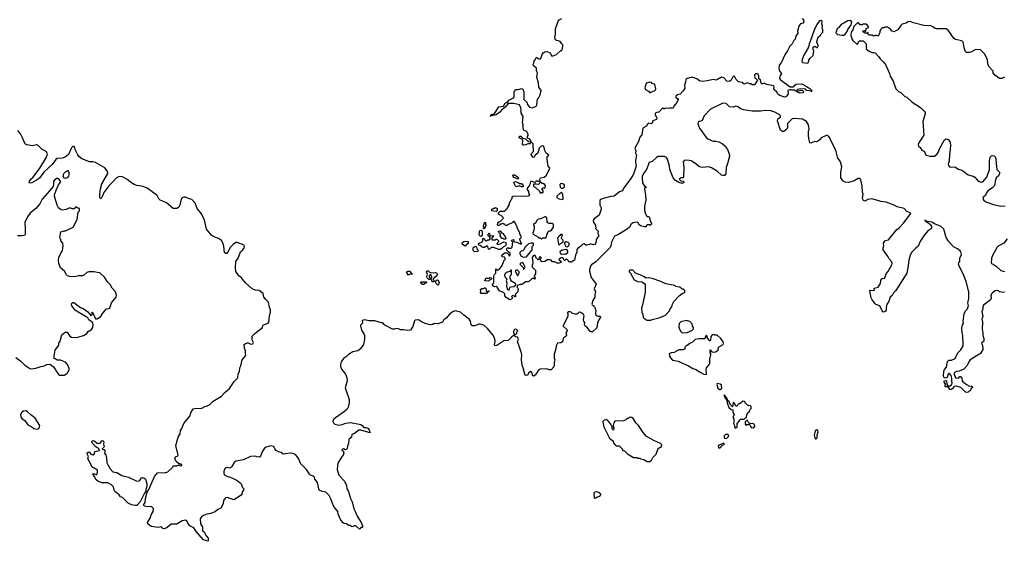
# Model space of a CAD drawing. Extents: x 2220333 to 2384341, y 721037 to 894043.
# Tile 105 of 256: x 2293949 to 2308283, y 779790 to 787387. Entities that reach past the tile are written whole.
import ezdxf

# ---------------------------------------------------------------- set-up
doc = ezdxf.new("R2010")
doc.units = 0

msp = doc.modelspace()

# ---------------------------------------------------------------- linework, layer by layer
at = {"layer": '0CON10XD'}
for points in [[(2301527, 785047), (2301522, 785065), (2301530, 785085), (2301586, 785094), (2301618, 785122), (2301668, 785225), (2301643, 785253), (2301628, 785355), (2301630, 785395), (2301650, 785415), (2301630, 785435), (2301612, 785442), (2301594, 785484), (2301580, 785545), (2301555, 785550), (2301535, 785540), (2301510, 785515), (2301490, 785445), (2301454, 785416), (2301440, 785385), (2301425, 785382), (2301397, 785425), (2301402, 785438), (2301428, 785465), (2301425, 785580), (2301405, 785600), (2301395, 785600), (2301375, 785580), (2301345, 785580), (2301316, 785564), (2301285, 785558), (2301270, 785565), (2301272, 785632), (2301258, 785648), (2301220, 785665), (2301225, 785690), (2301245, 785690), (2301272, 785662), (2301315, 785650), (2301345, 785620), (2301355, 785620), (2301365, 785610), (2301388, 785612), (2301390, 785625), (2301375, 785648), (2301343, 785663), (2301342, 785685), (2301352, 785698), (2301352, 785715), (2301335, 785750), (2301320, 785765), (2301293, 785773), (2301283, 785783), (2301277, 785827), (2301270, 785835), (2301280, 785845), (2301280, 785855), (2301268, 785885), (2301278, 785975), (2301250, 786025), (2301250, 786045), (2301242, 786055), (2301248, 786065), (2301247, 786105), (2301225, 786148), (2301145, 786167), (2301062, 786168), (2301016, 786114), (2300965, 786068), (2300939, 786041), (2300885, 786003), (2300805, 785980), (2300800, 785985), (2300821, 786009), (2300848, 786012), (2300859, 786021), (2300925, 786118), (2300991, 786129), (2301015, 786172), (2301035, 786182), (2301048, 786182), (2301068, 786215), (2301139, 786251), (2301148, 786265), (2301148, 786342), (2301160, 786355), (2301160, 786365), (2301175, 786370), (2301205, 786368), (2301255, 786386), (2301274, 786374), (2301288, 786338), (2301287, 786225), (2301333, 786185), (2301344, 786154), (2301372, 786115), (2301415, 786102), (2301468, 786125), (2301477, 786145), (2301488, 786232), (2301502, 786245), (2301527, 786293), (2301542, 786355), (2301508, 786405), (2301504, 786465), (2301476, 786545), (2301486, 786615), (2301474, 786644), (2301471, 786675), (2301466, 786686), (2301427, 786715), (2301422, 786735), (2301440, 786765), (2301430, 786775), (2301455, 786800), (2301475, 786840), (2301505, 786818), (2301525, 786812), (2301535, 786820), (2301555, 786880), (2301572, 786905), (2301595, 786920), (2301625, 786922), (2301670, 786905), (2301692, 786862), (2301715, 786858), (2301765, 786878), (2301825, 786940), (2301835, 786940), (2301845, 786950), (2301856, 786994), (2301855, 787020), (2301835, 787038), (2301815, 787068), (2301795, 787080), (2301762, 787082), (2301750, 787095), (2301742, 787122), (2301750, 787175), (2301751, 787255), (2301789, 787365), (2301805, 787383), (2301842, 787405)], [(2305340, 787405), (2305359, 787379), (2305367, 787355), (2305348, 787335), (2305315, 787326), (2305299, 787301), (2305272, 787225), (2305275, 787192), (2305248, 787145), (2305239, 787105), (2305218, 787082), (2305196, 787035), (2305161, 786999), (2305129, 786931), (2305094, 786886), (2305035, 786757), (2305004, 786725), (2304999, 786685), (2305004, 786655), (2305014, 786634), (2305042, 786605), (2305018, 786572), (2305012, 786532), (2305025, 786509), (2305165, 786410), (2305215, 786410), (2305232, 786435), (2305255, 786450), (2305335, 786452), (2305415, 786410), (2305432, 786392), (2305448, 786388), (2305480, 786355), (2305480, 786345), (2305475, 786340), (2305452, 786352), (2305404, 786354), (2305387, 786377), (2305375, 786382), (2305297, 786377), (2305275, 786370), (2305262, 786358), (2305270, 786340), (2305315, 786358), (2305347, 786357), (2305362, 786342), (2305355, 786323), (2305305, 786318), (2305272, 786332), (2305270, 786340), (2305252, 786342), (2305235, 786360), (2305195, 786358), (2305183, 786363), (2305157, 786367), (2305134, 786356), (2305135, 786300), (2305105, 786262), (2305085, 786259), (2305015, 786282), (2304985, 786303), (2304970, 786335), (2304933, 786363), (2304928, 786382), (2304931, 786405), (2304922, 786422), (2304824, 786444), (2304785, 786460), (2304765, 786452), (2304750, 786455), (2304743, 786463), (2304735, 786510), (2304710, 786525), (2304712, 786565), (2304698, 786595), (2304685, 786600), (2304663, 786597), (2304648, 786582), (2304653, 786533), (2304665, 786530), (2304690, 786505), (2304645, 786440), (2304615, 786440), (2304595, 786452), (2304575, 786453), (2304545, 786468), (2304495, 786448), (2304465, 786472), (2304415, 786480), (2304378, 786515), (2304358, 786555), (2304345, 786567), (2304330, 786555), (2304306, 786504), (2304285, 786488), (2304245, 786493), (2304198, 786538), (2304165, 786552), (2304106, 786514), (2304085, 786507), (2304055, 786514), (2304025, 786512), (2303956, 786496), (2303885, 786488), (2303844, 786494), (2303808, 786525), (2303765, 786541), (2303735, 786549), (2303718, 786545), (2303665, 786530), (2303649, 786515), (2303642, 786475), (2303626, 786435), (2303630, 786385), (2303603, 786345), (2303565, 786304), (2303525, 786294), (2303500, 786275), (2303503, 786255), (2303525, 786240), (2303534, 786225), (2303515, 786182), (2303474, 786126), (2303458, 786092), (2303445, 786100), (2303415, 786100), (2303395, 786092), (2303345, 786100), (2303335, 786090), (2303325, 786090), (2303315, 786100), (2303305, 786100), (2303255, 786040), (2303224, 786036), (2303200, 786025), (2303200, 786005), (2303227, 785955), (2303218, 785932), (2303167, 785913), (2303155, 785882), (2303135, 785872), (2303105, 785880), (2303085, 785860), (2303076, 785834), (2303022, 785805), (2303005, 785708), (2302978, 785675), (2302956, 785615), (2302904, 785516), (2302920, 785475), (2302912, 785445), (2302930, 785415), (2302912, 785335), (2302913, 785305), (2302926, 785255), (2302884, 785135), (2302835, 785057), (2302744, 784936), (2302725, 784896), (2302681, 784879), (2302605, 784819), (2302555, 784814), (2302445, 784784), (2302410, 784770), (2302394, 784756), (2302397, 784687), (2302416, 784645), (2302416, 784625), (2302385, 784539), (2302312, 784485), (2302297, 784463), (2302302, 784435), (2302329, 784405), (2302338, 784355), (2302330, 784345), (2302370, 784305), (2302368, 784275), (2302378, 784245), (2302340, 784185), (2302340, 784155), (2302332, 784128), (2302320, 784115), (2302305, 784110), (2302255, 784120), (2302247, 784113), (2302215, 784110), (2302205, 784103), (2302190, 784105), (2302165, 784122), (2302145, 784118), (2302115, 784082), (2302075, 784060), (2302061, 784039), (2302059, 784001), (2302039, 783955), (2302026, 783885), (2301977, 783853), (2301963, 783853), (2301955, 783860), (2301945, 783860), (2301940, 783875), (2301915, 783900), (2301905, 783900), (2301885, 783880), (2301875, 783880), (2301868, 783908), (2301855, 783920), (2301835, 783920), (2301820, 783915), (2301800, 783895), (2301830, 783865), (2301828, 783852), (2301805, 783840), (2301773, 783843), (2301735, 783860), (2301705, 783860), (2301684, 783884), (2301665, 783889), (2301633, 783887), (2301595, 783863), (2301555, 783858), (2301540, 783865), (2301540, 783875), (2301530, 783885), (2301530, 783905), (2301540, 783915), (2301540, 783925), (2301525, 783940), (2301510, 783925), (2301508, 783892), (2301495, 783890), (2301472, 783915), (2301448, 783958), (2301425, 783948), (2301408, 783925), (2301420, 783845), (2301420, 783825), (2301412, 783818), (2301412, 783785), (2301457, 783737), (2301458, 783685), (2301440, 783655), (2301455, 783620), (2301445, 783610), (2301425, 783620), (2301405, 783612), (2301355, 783567), (2301315, 783568), (2301265, 783532), (2301235, 783532), (2301192, 783518), (2301190, 783485), (2301202, 783475), (2301208, 783455), (2301200, 783445), (2301200, 783425), (2301160, 783385), (2301160, 783375), (2301170, 783365), (2301168, 783352), (2301155, 783350), (2301148, 783358), (2301122, 783368), (2301110, 783355), (2301120, 783345), (2301120, 783325), (2301110, 783315), (2301085, 783307), (2301032, 783342), (2301010, 783365), (2301010, 783395), (2300993, 783413), (2300935, 783438), (2300899, 783489), (2300885, 783500), (2300865, 783498), (2300845, 783508), (2300832, 783525), (2300834, 783536), (2300850, 783555), (2300853, 783657), (2300860, 783675), (2300880, 783695), (2300882, 783758), (2300905, 783740), (2300936, 783754), (2300972, 783808), (2301000, 783885), (2301020, 783895), (2301005, 783930), (2300972, 783932), (2300970, 783955), (2301005, 783990), (2301045, 783990), (2301058, 783978), (2301075, 783950), (2301088, 783952), (2301090, 783995), (2301072, 784002), (2301042, 784032), (2301040, 784055), (2301055, 784070), (2301065, 784060), (2301105, 784060), (2301118, 784072), (2301130, 784145), (2301112, 784162), (2301112, 784178), (2301137, 784187), (2301150, 784175), (2301140, 784165), (2301152, 784152), (2301185, 784148), (2301235, 784122), (2301255, 784120), (2301260, 784125), (2301252, 784132), (2301228, 784185), (2301230, 784195), (2301250, 784215), (2301250, 784235), (2301240, 784245), (2301240, 784255), (2301230, 784265), (2301230, 784285), (2301190, 784355), (2301190, 784375), (2301180, 784385), (2301158, 784438), (2301145, 784450), (2301132, 784448), (2301128, 784432), (2301055, 784400), (2301045, 784390), (2301025, 784390), (2301008, 784408), (2300995, 784410), (2300985, 784420), (2300975, 784420), (2300965, 784410), (2300942, 784408), (2300935, 784390), (2300915, 784390), (2300905, 784400), (2300910, 784425), (2300922, 784438), (2300935, 784450), (2300948, 784452), (2300990, 784495), (2300988, 784508), (2300960, 784535), (2300933, 784543), (2300920, 784555), (2300920, 784575), (2300945, 784600), (2301005, 784600), (2301015, 784610), (2301028, 784612), (2301032, 784628), (2301048, 784632), (2301050, 784645), (2301080, 784695), (2301080, 784725), (2301088, 784732), (2301102, 784768), (2301118, 784782), (2301120, 784805), (2301132, 784818), (2301355, 784820), (2301365, 784830), (2301378, 784832), (2301363, 784863), (2301360, 784885), (2301340, 784915), (2301340, 784935), (2301368, 784962), (2301387, 785003), (2301388, 785032), (2301395, 785040), (2301445, 785020), (2301455, 785020), (2301475, 785040), (2301495, 785040), (2301505, 785030), (2301518, 785028), (2301520, 785005), (2301507, 784993), (2301495, 784988), (2301463, 784993), (2301455, 785000), (2301445, 784990), (2301435, 784990), (2301430, 784985), (2301430, 784955), (2301455, 784950), (2301520, 784885), (2301520, 784875), (2301532, 784862), (2301545, 784870), (2301568, 784872), (2301570, 784895), (2301552, 784925), (2301565, 784940), (2301585, 784940), (2301595, 784930), (2301602, 784965), (2301585, 784998), (2301575, 785002), (2301555, 785000), (2301532, 785022), (2301527, 785047)], [(2305415, 786753), (2305434, 786765), (2305438, 786795), (2305458, 786825), (2305502, 786865), (2305510, 786935), (2305500, 786955), (2305500, 786985), (2305525, 787000), (2305553, 786983), (2305565, 786982), (2305575, 787000), (2305575, 787020), (2305552, 787055), (2305553, 787067), (2305575, 787130), (2305608, 787162), (2305615, 787180), (2305640, 787205), (2305640, 787245), (2305632, 787265), (2305638, 787295), (2305628, 787325), (2305630, 787365), (2305617, 787377), (2305595, 787368), (2305554, 787315), (2305516, 787235), (2305459, 787071), (2305441, 787035), (2305433, 786987), (2305365, 786870), (2305339, 786805), (2305334, 786784), (2305344, 786764), (2305415, 786753)], [(2305925, 787160), (2305945, 787162), (2305965, 787178), (2305994, 787215), (2306006, 787245), (2306056, 787314), (2306063, 787353), (2306047, 787377), (2306005, 787368), (2305945, 787338), (2305910, 787315), (2305880, 787285), (2305880, 787275), (2305865, 787270), (2305843, 787247), (2305840, 787215), (2305830, 787205), (2305830, 787195), (2305855, 787170), (2305925, 787160)], [(2306498, 787262), (2306490, 787255), (2306488, 787242), (2306470, 787225), (2306470, 787195), (2306462, 787188), (2306457, 787163), (2306447, 787153), (2306435, 787150), (2306415, 787160), (2306407, 787153), (2306375, 787150), (2306365, 787160), (2306315, 787160), (2306300, 787175), (2306300, 787200), (2306285, 787190), (2306255, 787190), (2306245, 787200), (2306232, 787202), (2306230, 787215), (2306220, 787225), (2306245, 787230), (2306255, 787220), (2306268, 787222), (2306272, 787258), (2306308, 787272), (2306308, 787288), (2306275, 787320), (2306225, 787320), (2306215, 787310), (2306185, 787310), (2306163, 787343), (2306145, 787343), (2306092, 787288), (2306079, 787241), (2306056, 787204), (2306049, 787155), (2306069, 787099), (2306078, 787085), (2306135, 787032), (2306153, 787037), (2306162, 787065), (2306175, 787078), (2306228, 787078), (2306270, 787035), (2306274, 786964), (2306315, 786928), (2306355, 786908), (2306385, 786908), (2306407, 786897), (2306453, 786853), (2306475, 786818), (2306522, 786775), (2306552, 786735), (2306612, 786605), (2306620, 786565), (2306665, 786492), (2306705, 786378), (2306745, 786340), (2306776, 786326), (2306837, 786267), (2306865, 786258), (2306944, 786184), (2307065, 786107), (2307117, 786055), (2307130, 786035), (2307133, 786015), (2307096, 785904), (2307113, 785707), (2307042, 785605), (2307031, 785571), (2307034, 785544), (2307057, 785527), (2307085, 785488), (2307120, 785465), (2307134, 785425), (2307144, 785414), (2307205, 785401), (2307265, 785401), (2307305, 785435), (2307327, 785463), (2307342, 785505), (2307411, 785635), (2307435, 785650), (2307464, 785644), (2307489, 785615), (2307499, 785565), (2307496, 785495), (2307484, 785426), (2307481, 785325), (2307468, 785285), (2307472, 785262), (2307486, 785246), (2307505, 785238), (2307565, 785242), (2307615, 785210), (2307666, 785196), (2307695, 785177), (2307755, 785128), (2307828, 785108), (2307854, 785095), (2307905, 785034), (2307955, 785020), (2307973, 785025), (2308027, 785093), (2308068, 785205), (2308068, 785325), (2308078, 785385), (2308095, 785405), (2308115, 785410), (2308134, 785404), (2308150, 785390), (2308162, 785362), (2308164, 785294), (2308176, 785206), (2308211, 785165), (2308214, 785145), (2308198, 785112), (2308165, 785084), (2308148, 785035), (2308144, 784985), (2308133, 784957), (2308113, 784937), (2308045, 784894), (2308024, 784865), (2308008, 784825), (2307972, 784795), (2307978, 784765), (2308013, 784733), (2308127, 784693), (2308235, 784673), (2308295, 784675)], [(2308285, 786552), (2308245, 786532), (2308215, 786528), (2308145, 786580), (2308122, 786615), (2308120, 786635), (2308056, 786706), (2308043, 786745), (2308038, 786805), (2307995, 786890), (2307935, 786950), (2307868, 786952), (2307795, 786912), (2307775, 786908), (2307735, 786910), (2307715, 786930), (2307703, 786963), (2307685, 787060), (2307665, 787080), (2307575, 787100), (2307565, 787110), (2307555, 787110), (2307465, 787233), (2307436, 787256), (2307295, 787252), (2307275, 787258), (2307242, 787285), (2307215, 787296), (2307112, 787302), (2306959, 787339), (2306915, 787359), (2306880, 787355), (2306854, 787336), (2306795, 787320), (2306777, 787303), (2306735, 787238), (2306675, 787212), (2306640, 787225), (2306625, 787250), (2306585, 787280), (2306545, 787280), (2306535, 787270), (2306505, 787270), (2306498, 787262)], [(2303125, 786320), (2303138, 786332), (2303196, 786355), (2303205, 786365), (2303208, 786382), (2303196, 786446), (2303164, 786454), (2303145, 786473), (2303125, 786478), (2303068, 786462), (2303052, 786395), (2303061, 786371), (2303102, 786345), (2303125, 786320)], [(2308285, 783419), (2308265, 783412), (2308215, 783423), (2308185, 783445), (2308152, 783438), (2308111, 783409), (2308098, 783392), (2308089, 783365), (2308093, 783333), (2308082, 783308), (2307980, 783230), (2307971, 783205), (2307973, 783175), (2307958, 783135), (2307970, 783065), (2307954, 783025), (2307966, 782986), (2307963, 782873), (2307973, 782835), (2307972, 782785), (2307985, 782746), (2307984, 782706), (2307951, 782675), (2307966, 782646), (2307969, 782585), (2307938, 782525), (2307787, 782433), (2307765, 782405), (2307745, 782349), (2307696, 782295), (2307625, 782267), (2307585, 782264), (2307553, 782245), (2307553, 782225), (2307575, 782170), (2307615, 782168), (2307635, 782190), (2307645, 782192), (2307663, 782165), (2307670, 782125), (2307678, 782115), (2307710, 782095), (2307732, 782072), (2307748, 782068), (2307762, 782052), (2307805, 782050), (2307818, 782038), (2307818, 782032), (2307800, 782015), (2307785, 781980), (2307772, 781978), (2307755, 781960), (2307735, 781958), (2307715, 781968), (2307648, 782028), (2307585, 782050), (2307555, 782043), (2307525, 782010), (2307505, 781999), (2307489, 781999), (2307468, 782038), (2307425, 782040), (2307420, 782045), (2307423, 782067), (2307430, 782075), (2307404, 782116), (2307412, 782128), (2307425, 782132), (2307442, 782125), (2307448, 782078), (2307462, 782052), (2307485, 782050), (2307518, 782075), (2307524, 782096), (2307520, 782120), (2307520, 782165), (2307511, 782205), (2307485, 782233), (2307475, 782233), (2307465, 782222), (2307445, 782168), (2307415, 782173), (2307405, 782182), (2307399, 782205), (2307403, 782265), (2307415, 782293), (2307443, 782327), (2307455, 782407), (2307475, 782426), (2307515, 782430), (2307567, 782453), (2307605, 782534), (2307651, 782579), (2307684, 782636), (2307681, 782785), (2307670, 782825), (2307666, 782895), (2307677, 782945), (2307691, 782965), (2307686, 782995), (2307701, 783105), (2307718, 783145), (2307746, 783175), (2307758, 783208), (2307761, 783225), (2307752, 783265), (2307766, 783326), (2307769, 783385), (2307767, 783425), (2307730, 783575), (2307682, 783685), (2307624, 783795), (2307617, 783825), (2307621, 783845), (2307638, 783865), (2307636, 783915), (2307658, 783965), (2307651, 784005), (2307641, 784021), (2307602, 784052), (2307545, 784077), (2307469, 784159), (2307435, 784215), (2307403, 784335), (2307355, 784379), (2307277, 784407), (2307227, 784437), (2307160, 784450), (2307124, 784466), (2307129, 784455), (2307190, 784420), (2307211, 784401), (2307223, 784375), (2307223, 784355), (2307217, 784343), (2307176, 784315), (2307123, 784255), (2307063, 784165), (2307031, 784089), (2306995, 784057), (2306935, 784001), (2306915, 783958), (2306894, 783884), (2306881, 783775), (2306863, 783697), (2306705, 783445), (2306672, 783408), (2306649, 783371), (2306621, 783345), (2306595, 783272), (2306573, 783245), (2306563, 783195), (2306563, 783155), (2306555, 783143), (2306525, 783128), (2306515, 783132), (2306504, 783145), (2306470, 783220), (2306415, 783240), (2306396, 783255), (2306386, 783276), (2306359, 783305), (2306345, 783338), (2306327, 783435), (2306335, 783448), (2306385, 783442), (2306392, 783448), (2306390, 783475), (2306445, 783490), (2306481, 783545), (2306486, 783595), (2306502, 783615), (2306515, 783620), (2306535, 783618), (2306544, 783626), (2306561, 783685), (2306586, 783715), (2306645, 783816), (2306650, 783835), (2306645, 783861), (2306606, 783906), (2306591, 783935), (2306518, 784035), (2306518, 784062), (2306529, 784095), (2306527, 784135), (2306555, 784173), (2306595, 784181), (2306719, 784331), (2306755, 784357), (2306815, 784422), (2306921, 784565), (2306913, 784573), (2306865, 784595), (2306826, 784636), (2306725, 784659), (2306682, 784685), (2306565, 784729), (2306485, 784737), (2306442, 784755), (2306355, 784776), (2306295, 784768), (2306255, 784744), (2306234, 784754), (2306220, 784785), (2306229, 784845), (2306221, 784875), (2306215, 784965), (2306193, 785053), (2306182, 785072), (2306155, 785072), (2306098, 785042), (2306015, 785016), (2305969, 785019), (2305931, 785041), (2305903, 785085), (2305904, 785165), (2305916, 785246), (2305905, 785295), (2305894, 785325), (2305862, 785372), (2305837, 785467), (2305807, 785537), (2305758, 785625), (2305744, 785665), (2305725, 785690), (2305705, 785701), (2305689, 785701), (2305617, 785665), (2305596, 785644), (2305581, 785625), (2305555, 785610), (2305524, 785614), (2305465, 785590), (2305451, 785595), (2305440, 785630), (2305433, 785695), (2305433, 785755), (2305440, 785795), (2305435, 785855), (2305405, 785902), (2305347, 785937), (2305224, 785946), (2305195, 785941), (2305126, 785874), (2305128, 785815), (2305118, 785792), (2305075, 785756), (2305055, 785756), (2305027, 785777), (2304981, 785915), (2304986, 785944), (2305023, 785965), (2305026, 785975), (2305020, 785995), (2304945, 786041), (2304885, 786059), (2304805, 786063), (2304735, 786055), (2304615, 786056), (2304484, 786076), (2304449, 786089), (2304395, 786124), (2304374, 786126), (2304334, 786114), (2304285, 786116), (2304235, 786164), (2304185, 786170), (2304008, 786085), (2303912, 785985), (2303883, 785917), (2303865, 785908), (2303840, 785905), (2303828, 785895), (2303824, 785875), (2303830, 785845), (2303846, 785805), (2303947, 785667), (2303965, 785654), (2304045, 785620), (2304085, 785620), (2304125, 785609), (2304175, 785582), (2304211, 785555), (2304254, 785494), (2304279, 785435), (2304281, 785399), (2304259, 785305), (2304232, 785235), (2304229, 785141), (2304211, 785119)], [(2296642, 781755), (2296670, 781760), (2296712, 781778), (2296768, 781832), (2296885, 781903), (2296935, 781957), (2297003, 782015), (2297072, 782118), (2297125, 782172), (2297132, 782228), (2297147, 782265), (2297154, 782316), (2297167, 782345), (2297190, 782435), (2297239, 782495), (2297234, 782525), (2297238, 782565), (2297221, 782601), (2297219, 782655), (2297235, 782671), (2297265, 782682), (2297275, 782682), (2297312, 782662), (2297345, 782667), (2297354, 782685), (2297332, 782725), (2297335, 782778), (2297372, 782815), (2297486, 782904), (2297490, 782935), (2297498, 782945), (2297564, 782966), (2297575, 782980), (2297584, 783076), (2297600, 783125), (2297601, 783161), (2297584, 783195), (2297572, 783275), (2297532, 783312), (2297504, 783345), (2297495, 783397), (2297435, 783445), (2297375, 783450), (2297334, 783465), (2297234, 783555), (2297172, 783632), (2297141, 783655), (2297095, 783720), (2297091, 783775), (2297098, 783865), (2297128, 783912), (2297165, 784005), (2297197, 784035), (2297217, 784065), (2297223, 784085), (2297216, 784105), (2297115, 784141), (2297095, 784141), (2297055, 784113), (2297016, 784075), (2296975, 783996), (2296965, 783984), (2296951, 783981), (2296932, 783995), (2296920, 784090), (2296906, 784135), (2296885, 784171), (2296845, 784199), (2296765, 784228), (2296741, 784251), (2296667, 784337), (2296638, 784465), (2296595, 784559), (2296531, 784635), (2296506, 784716), (2296455, 784768), (2296415, 784778), (2296362, 784802), (2296338, 784802), (2296315, 784790), (2296302, 784775), (2296282, 784685), (2296266, 784654), (2296235, 784638), (2296185, 784638), (2296085, 784718), (2296045, 784740), (2295995, 784757), (2295975, 784777), (2295952, 784825), (2295805, 784934), (2295745, 784957), (2295655, 784974), (2295615, 784987), (2295575, 785009), (2295515, 785059), (2295445, 785099), (2295395, 785104), (2295355, 785080), (2295317, 785033), (2295246, 784965), (2295175, 784869), (2295146, 784795), (2295125, 784777), (2295114, 784795), (2295115, 784845), (2295126, 784925), (2295143, 784995), (2295231, 785145), (2295228, 785175), (2295209, 785205), (2295187, 785227), (2295055, 785305), (2295013, 785317), (2294965, 785315), (2294855, 785359), (2294811, 785395), (2294795, 785417), (2294757, 785497), (2294745, 785542), (2294725, 785538), (2294705, 785520), (2294659, 785425), (2294613, 785385), (2294565, 785369), (2294496, 785364), (2294477, 785353), (2294422, 785278), (2294302, 785165), (2294235, 785081), (2294195, 785051), (2294125, 785012), (2294094, 785004), (2294086, 785015), (2294092, 785035), (2294113, 785065), (2294145, 785094), (2294241, 785225), (2294339, 785385), (2294355, 785435), (2294336, 785465), (2294275, 785497), (2294215, 785558), (2294195, 785562), (2294135, 785551), (2294055, 785565), (2294035, 785573), (2294007, 785617), (2293990, 785665), (2293963, 785725), (2293923, 785773)], [(2304211, 785119), (2304185, 785116), (2304165, 785124), (2304105, 785182), (2304019, 785229), (2303982, 785242), (2303885, 785236), (2303845, 785244), (2303778, 785298), (2303725, 785329), (2303695, 785338), (2303645, 785340), (2303624, 785336), (2303610, 785315), (2303616, 785235), (2303612, 785088), (2303605, 785082), (2303580, 785085), (2303552, 785065), (2303575, 785040), (2303614, 785034), (2303620, 785015), (2303595, 785002), (2303545, 785017), (2303495, 785043), (2303461, 785085), (2303414, 785204), (2303408, 785255), (2303382, 785355), (2303365, 785379), (2303335, 785396), (2303245, 785394), (2303218, 785382), (2303155, 785320), (2303114, 785305), (2303072, 785205), (2303030, 785145), (2303013, 785105), (2303011, 785085), (2303015, 785010), (2303045, 784960), (2303065, 784958), (2303070, 784945), (2303052, 784938), (2303046, 784924), (2303062, 784825), (2303066, 784765), (2303046, 784665), (2303044, 784625), (2303052, 784585), (2303075, 784530), (2303085, 784520), (2303105, 784520), (2303120, 784505), (2303128, 784458), (2303148, 784425), (2303145, 784410), (2303125, 784390), (2303115, 784398), (2303083, 784397), (2303070, 784385), (2303068, 784372), (2303045, 784370), (2302987, 784385), (2302965, 784403), (2302958, 784425), (2302943, 784433), (2302915, 784436), (2302882, 784428), (2302852, 784408), (2302825, 784366), (2302791, 784335), (2302658, 784255), (2302608, 784232), (2302565, 784145), (2302556, 784095), (2302545, 784070), (2302448, 783972), (2302335, 783858), (2302274, 783816), (2302261, 783795), (2302246, 783745), (2302246, 783725), (2302270, 783630), (2302340, 783535), (2302312, 783465), (2302330, 783425), (2302320, 783385), (2302322, 783345), (2302292, 783295), (2302280, 783245), (2302284, 783235), (2302313, 783215), (2302324, 783195), (2302336, 783146), (2302331, 783115), (2302334, 783095), (2302355, 783075), (2302375, 783067), (2302398, 783068), (2302406, 783056), (2302379, 783015), (2302361, 782971), (2302353, 782897), (2302288, 782842), (2302265, 782842), (2302249, 782849), (2302215, 782897), (2302182, 782925), (2302174, 782944), (2302178, 782975), (2302162, 782995), (2302157, 783017), (2302166, 783075), (2302156, 783095), (2302132, 783115), (2302103, 783127), (2302093, 783127), (2302075, 783110), (2302062, 783098), (2302035, 783100), (2301995, 783110), (2301977, 783127), (2301965, 783130), (2301935, 783130), (2301920, 783115), (2301928, 783108), (2301927, 783063), (2301860, 782935), (2301862, 782922), (2301916, 782875), (2301920, 782855), (2301900, 782825), (2301909, 782791), (2301903, 782777), (2301875, 782760), (2301863, 782745), (2301853, 782695), (2301825, 782680), (2301780, 782675), (2301757, 782635), (2301753, 782593), (2301732, 782515), (2301732, 782455), (2301742, 782435), (2301730, 782395), (2301731, 782355), (2301725, 782330), (2301685, 782287), (2301665, 782286), (2301615, 782303), (2301525, 782298), (2301495, 782280), (2301456, 782214), (2301435, 782197), (2301421, 782201), (2301407, 782247), (2301385, 782262), (2301355, 782237), (2301346, 782214), (2301325, 782206), (2301315, 782209), (2301302, 782225), (2301281, 782315), (2301263, 782355), (2301254, 782436), (2301257, 782505), (2301250, 782545), (2301216, 782645), (2301198, 782695), (2301210, 782735), (2301208, 782745), (2301195, 782762), (2301165, 782768), (2301145, 782790), (2301107, 782763), (2301060, 782715), (2300995, 782711), (2300895, 782642), (2300866, 782636), (2300861, 782645), (2300873, 782715), (2300858, 782765), (2300838, 782798), (2300759, 782889), (2300705, 782936), (2300655, 782953), (2300635, 782951), (2300575, 782926), (2300535, 782930), (2300524, 782944), (2300510, 782995), (2300493, 783025), (2300414, 783084), (2300365, 783129), (2300295, 783146), (2300265, 783139), (2300215, 783109), (2300158, 783042), (2300125, 783016), (2300109, 782985), (2300096, 782975), (2300035, 782957), (2299985, 782963), (2299963, 782947), (2299925, 782942), (2299851, 782961), (2299798, 782988), (2299757, 783017), (2299708, 783012), (2299695, 783000), (2299671, 782919), (2299637, 782865), (2299595, 782858), (2299535, 782870), (2299495, 782871), (2299465, 782886), (2299435, 782890), (2299405, 782878), (2299375, 782879), (2299265, 782940), (2299235, 782972), (2299215, 782972), (2299121, 783001), (2299030, 783000), (2298975, 783014), (2298935, 783007), (2298938, 782965), (2298913, 782937), (2298910, 782925), (2298924, 782864), (2298960, 782810), (2298969, 782785), (2298969, 782731), (2298955, 782658), (2298913, 782595), (2298874, 782566), (2298800, 782550), (2298738, 782512), (2298709, 782481), (2298665, 782452), (2298631, 782405), (2298620, 782365), (2298621, 782335), (2298636, 782296), (2298693, 782225), (2298713, 782175), (2298717, 782125), (2298686, 782025), (2298744, 781855), (2298748, 781812), (2298731, 781745), (2298716, 781715), (2298680, 781680), (2298545, 781590), (2298512, 781558), (2298507, 781535), (2298516, 781515), (2298535, 781494), (2298593, 781483), (2298645, 781490), (2298695, 781509), (2298765, 781521), (2298915, 781489), (2298935, 781477), (2298959, 781449), (2298995, 781447), (2299025, 781433), (2299050, 781375), (2299030, 781375), (2298915, 781410), (2298885, 781408), (2298865, 781394), (2298825, 781361), (2298782, 781345), (2298778, 781305), (2298742, 781275), (2298737, 781213), (2298720, 781175), (2298716, 781144), (2298703, 781127), (2298685, 781120), (2298665, 781138), (2298638, 781125), (2298640, 781115), (2298657, 781107), (2298667, 781075), (2298657, 781045), (2298633, 781017), (2298583, 780927), (2298574, 780895), (2298573, 780835), (2298596, 780755), (2298676, 780666), (2298707, 780605), (2298714, 780555), (2298736, 780515), (2298764, 780415), (2298787, 780367), (2298813, 780263), (2298839, 780215), (2298860, 780155), (2298920, 780065), (2298942, 780015), (2298942, 779998), (2298935, 779990), (2298915, 779990), (2298905, 779970), (2298895, 779968), (2298845, 780014), (2298825, 780014), (2298785, 780000), (2298762, 780022), (2298735, 780022), (2298706, 780046), (2298675, 780051), (2298660, 780060), (2298626, 780096), (2298584, 780185), (2298583, 780225), (2298524, 780295), (2298497, 780355), (2298481, 780411), (2298454, 780455), (2298405, 780508), (2298354, 780514), (2298310, 780535), (2298286, 780645), (2298248, 780695), (2298239, 780725), (2298225, 780741), (2298185, 780751), (2298166, 780766), (2298125, 780836), (2298036, 780925), (2298013, 780993), (2297965, 781052), (2297925, 781071), (2297885, 781072), (2297785, 781057), (2297755, 781082), (2297715, 781093), (2297684, 781114), (2297662, 781135), (2297650, 781170), (2297605, 781182), (2297535, 781160), (2297515, 781147), (2297486, 781105), (2297455, 781028), (2297443, 781017), (2297408, 781022), (2297375, 781030), (2297310, 781025), (2297205, 780979), (2297095, 780959), (2297070, 780940), (2297035, 780879), (2297015, 780856), (2296965, 780864), (2296935, 780849), (2296920, 780805), (2296923, 780775), (2296935, 780754), (2296965, 780737), (2297015, 780724), (2297100, 780685), (2297156, 780645), (2297171, 780625), (2297192, 780575), (2297210, 780555), (2297207, 780535), (2297189, 780511), (2297183, 780475), (2297175, 780463), (2297065, 780396), (2296975, 780426), (2296946, 780424), (2296916, 780385), (2296909, 780335), (2296875, 780273), (2296832, 780255), (2296795, 780217), (2296765, 780211), (2296734, 780196), (2296674, 780186), (2296626, 780164), (2296594, 780146), (2296578, 780115), (2296583, 780045), (2296609, 779995), (2296611, 779945), (2296635, 779926), (2296662, 779872), (2296693, 779835), (2296695, 779790), (2296625, 779814), (2296517, 779935), (2296484, 779984), (2296427, 780015), (2296398, 780055), (2296389, 780079), (2296365, 780098), (2296315, 780089), (2296235, 780042), (2296205, 780038), (2296155, 780041), (2296095, 779993), (2296055, 779972), (2296035, 779978), (2296018, 779995), (2296005, 779999), (2295965, 779992), (2295864, 780004), (2295813, 780043), (2295808, 780065), (2295850, 780125), (2295864, 780175), (2295891, 780225), (2295895, 780270), (2295875, 780292), (2295858, 780298), (2295805, 780294), (2295765, 780300), (2295755, 780312), (2295754, 780325), (2295775, 780356), (2295782, 780415), (2295806, 780505), (2295829, 780545), (2295912, 780735), (2295954, 780786), (2295975, 780793), (2296055, 780788), (2296105, 780802), (2296178, 780872), (2296185, 780890), (2296235, 780890), (2296255, 780900), (2296275, 780900), (2296285, 780890), (2296308, 780892), (2296308, 780908), (2296295, 780910), (2296285, 780920), (2296265, 780920), (2296225, 780950), (2296206, 780996), (2296215, 781020), (2296252, 781035), (2296258, 781045), (2296222, 781185), (2296254, 781305), (2296287, 781353), (2296291, 781405), (2296311, 781435), (2296339, 781505), (2296425, 781615), (2296441, 781659), (2296475, 781717), (2296521, 781729), (2296575, 781724), (2296601, 781729), (2296642, 781755)], [(2294615, 785078), (2294635, 785082), (2294665, 785110), (2294670, 785125), (2294670, 785155), (2294655, 785188), (2294610, 785165), (2294590, 785145), (2294580, 785125), (2294578, 785105), (2294592, 785085), (2294615, 785078)], [(2301205, 785062), (2301145, 785090), (2301132, 785102), (2301130, 785115), (2301140, 785125), (2301153, 785127), (2301192, 785105), (2301210, 785085), (2301205, 785062)], [(2293891, 782465), (2293965, 782413), (2294025, 782354), (2294098, 782308), (2294115, 782304), (2294185, 782312), (2294255, 782336), (2294306, 782344), (2294345, 782367), (2294392, 782372), (2294443, 782333), (2294504, 782234), (2294525, 782210), (2294575, 782212), (2294595, 782208), (2294634, 782236), (2294647, 782245), (2294667, 782285), (2294667, 782305), (2294646, 782366), (2294615, 782400), (2294545, 782428), (2294495, 782430), (2294465, 782450), (2294452, 782452), (2294450, 782485), (2294466, 782575), (2294518, 782645), (2294520, 782675), (2294537, 782703), (2294563, 782797), (2294610, 782835), (2294640, 782835), (2294680, 782780), (2294704, 782764), (2294775, 782759), (2294878, 782785), (2294925, 782817), (2294948, 782845), (2294992, 782875), (2295012, 782905), (2295018, 782945), (2295010, 782975), (2294958, 783015), (2294943, 783045), (2294785, 783135), (2294758, 783158), (2294710, 783220), (2294703, 783245), (2294710, 783260), (2294722, 783268), (2294736, 783266), (2294835, 783195), (2294875, 783179), (2294940, 783130), (2294985, 783077), (2295002, 783088), (2295004, 783126), (2295008, 783128), (2295055, 783030), (2295075, 783030), (2295085, 783040), (2295098, 783042), (2295136, 783074), (2295157, 783113), (2295212, 783175), (2295245, 783181), (2295259, 783191), (2295286, 783264), (2295354, 783346), (2295360, 783375), (2295343, 783425), (2295295, 783478), (2295268, 783528), (2295225, 783570), (2295185, 783638), (2295115, 783699), (2295075, 783703), (2295034, 783716), (2294955, 783716), (2294925, 783707), (2294883, 783667), (2294865, 783658), (2294804, 783656), (2294745, 783641), (2294676, 783646), (2294645, 783657), (2294630, 783670), (2294601, 783725), (2294545, 783772), (2294520, 783835), (2294514, 783885), (2294521, 783925), (2294547, 783985), (2294571, 784025), (2294580, 784095), (2294575, 784130), (2294550, 784165), (2294550, 784185), (2294540, 784195), (2294532, 784225), (2294540, 784235), (2294542, 784275), (2294550, 784295), (2294595, 784312), (2294615, 784312), (2294728, 784365), (2294788, 784475), (2294800, 784585), (2294820, 784605), (2294820, 784635), (2294795, 784640), (2294778, 784658), (2294765, 784660), (2294750, 784645), (2294745, 784630), (2294715, 784630), (2294692, 784642), (2294665, 784642), (2294625, 784622), (2294565, 784612), (2294542, 784622), (2294516, 784646), (2294493, 784685), (2294458, 784815), (2294458, 784835), (2294480, 784905), (2294516, 784984), (2294546, 785024), (2294525, 785059), (2294495, 785077), (2294450, 785045), (2294442, 785028), (2294442, 784988), (2294435, 784962), (2294415, 784932), (2294275, 784774), (2294243, 784707), (2294185, 784639), (2294101, 784569), (2294062, 784515), (2294023, 784435), (2294031, 784345), (2294028, 784265), (2294020, 784245), (2293975, 784238), (2293915, 784238)], [(2301172, 784952), (2301155, 784980), (2301145, 785020), (2301165, 785032), (2301205, 785018), (2301225, 785000), (2301255, 785002), (2301277, 784965), (2301280, 784955), (2301275, 784952), (2301255, 784953), (2301235, 784962), (2301205, 784962), (2301172, 784952)], [(2301832, 784932), (2301855, 784934), (2301879, 784951), (2301879, 784975), (2301857, 784997), (2301825, 785002), (2301812, 784985), (2301818, 784948), (2301832, 784932)], [(2301855, 784770), (2301862, 784785), (2301857, 784845), (2301835, 784868), (2301815, 784858), (2301770, 784815), (2301768, 784798), (2301805, 784778), (2301855, 784770)], [(2300885, 784592), (2300822, 784602), (2300822, 784628), (2300835, 784630), (2300845, 784640), (2300865, 784640), (2300875, 784650), (2300888, 784648), (2300900, 784635), (2300902, 784615), (2300898, 784602), (2300885, 784592)], [(2301545, 784190), (2301565, 784210), (2301608, 784212), (2301620, 784225), (2301622, 784255), (2301645, 784300), (2301655, 784310), (2301675, 784310), (2301689, 784321), (2301720, 784365), (2301720, 784405), (2301708, 784418), (2301655, 784418), (2301637, 784427), (2301628, 784445), (2301622, 784502), (2301605, 784520), (2301535, 784488), (2301495, 784480), (2301472, 784458), (2301465, 784430), (2301430, 784405), (2301430, 784395), (2301440, 784385), (2301440, 784365), (2301432, 784315), (2301418, 784285), (2301422, 784262), (2301490, 784225), (2301505, 784210), (2301528, 784208), (2301545, 784190)], [(2300715, 784340), (2300700, 784345), (2300700, 784355), (2300710, 784365), (2300703, 784373), (2300702, 784395), (2300710, 784405), (2300710, 784425), (2300725, 784440), (2300730, 784435), (2300730, 784405), (2300740, 784395), (2300720, 784365), (2300715, 784340)], [(2300925, 784038), (2300845, 784070), (2300815, 784070), (2300785, 784040), (2300772, 784052), (2300758, 784088), (2300745, 784088), (2300715, 784070), (2300695, 784070), (2300675, 784080), (2300655, 784100), (2300632, 784102), (2300630, 784125), (2300643, 784137), (2300680, 784145), (2300680, 784155), (2300690, 784165), (2300690, 784195), (2300695, 784200), (2300705, 784200), (2300720, 784185), (2300725, 784170), (2300735, 784170), (2300745, 784160), (2300765, 784180), (2300788, 784182), (2300800, 784195), (2300800, 784215), (2300788, 784228), (2300770, 784235), (2300770, 784265), (2300785, 784280), (2300790, 784275), (2300792, 784242), (2300845, 784240), (2300850, 784235), (2300822, 784208), (2300822, 784182), (2300875, 784180), (2300885, 784190), (2300895, 784190), (2300918, 784168), (2300918, 784152), (2300893, 784127), (2300903, 784113), (2300945, 784120), (2300995, 784150), (2301020, 784145), (2301020, 784135), (2301030, 784125), (2301028, 784102), (2301008, 784082), (2300992, 784078), (2300970, 784055), (2300945, 784042), (2300925, 784038)], [(2300665, 784230), (2300652, 784232), (2300650, 784245), (2300640, 784255), (2300643, 784297), (2300650, 784315), (2300665, 784320), (2300680, 784305), (2300680, 784245), (2300665, 784230)], [(2301015, 784190), (2300995, 784190), (2300985, 784200), (2300975, 784200), (2300942, 784232), (2300940, 784245), (2300948, 784252), (2300950, 784265), (2300930, 784285), (2300922, 784308), (2300945, 784310), (2300962, 784282), (2300976, 784276), (2301019, 784229), (2301028, 784205), (2301015, 784190)], [(2301805, 784110), (2301817, 784123), (2301860, 784145), (2301860, 784175), (2301838, 784198), (2301840, 784235), (2301850, 784245), (2301845, 784260), (2301822, 784258), (2301818, 784242), (2301805, 784240), (2301778, 784212), (2301792, 784115), (2301805, 784110)], [(2300435, 784090), (2300394, 784114), (2300390, 784135), (2300415, 784158), (2300445, 784162), (2300478, 784158), (2300478, 784122), (2300465, 784120), (2300435, 784090)], [(2300568, 784008), (2300550, 784025), (2300550, 784065), (2300565, 784080), (2300575, 784080), (2300585, 784090), (2300598, 784078), (2300605, 784050), (2300630, 784025), (2300615, 784010), (2300568, 784008)], [(2301285, 783928), (2301325, 783932), (2301410, 784035), (2301410, 784085), (2301428, 784105), (2301428, 784125), (2301422, 784132), (2301395, 784132), (2301355, 784120), (2301305, 784070), (2301290, 784035), (2301275, 784020), (2301250, 784015), (2301232, 783995), (2301230, 783975), (2301250, 783945), (2301285, 783928)], [(2301925, 784080), (2301950, 784105), (2301948, 784125), (2301935, 784142), (2301905, 784152), (2301882, 784138), (2301883, 784113), (2301900, 784085), (2301925, 784080)], [(2308324, 784196), (2308278, 784132), (2308195, 784087), (2308178, 784072), (2308115, 783963), (2308097, 783915), (2308090, 783845), (2308097, 783835), (2308119, 783825), (2308165, 783799), (2308232, 783732), (2308285, 783718)], [(2301895, 783970), (2301930, 783995), (2301930, 784015), (2301915, 784040), (2301848, 784032), (2301813, 784007), (2301818, 783985), (2301835, 783972), (2301875, 783978), (2301895, 783970)], [(2301285, 783750), (2301298, 783762), (2301308, 783785), (2301275, 783850), (2301245, 783840), (2301230, 783825), (2301278, 783778), (2301285, 783750)], [(2299615, 783670), (2299592, 783672), (2299600, 783685), (2299580, 783715), (2299604, 783726), (2299625, 783722), (2299652, 783692), (2299670, 783685), (2299665, 783680), (2299623, 783677), (2299615, 783670)], [(2299975, 783570), (2299955, 783570), (2299950, 783595), (2299940, 783605), (2299940, 783625), (2299948, 783632), (2299950, 783645), (2299935, 783670), (2299925, 783670), (2299910, 783655), (2299910, 783635), (2299928, 783618), (2299928, 783612), (2299917, 783603), (2299903, 783603), (2299880, 783625), (2299872, 783645), (2299888, 783675), (2299872, 783715), (2299875, 783730), (2299895, 783730), (2299915, 783710), (2299935, 783700), (2300003, 783703), (2300020, 783695), (2300028, 783675), (2300020, 783655), (2299970, 783615), (2299970, 783605), (2299980, 783595), (2299975, 783570)], [(2301075, 783450), (2301078, 783472), (2301091, 783489), (2301105, 783498), (2301145, 783500), (2301170, 783525), (2301170, 783535), (2301160, 783545), (2301100, 783585), (2301097, 783607), (2301090, 783615), (2301090, 783655), (2301110, 783675), (2301110, 783735), (2301105, 783740), (2301095, 783740), (2301085, 783720), (2301030, 783705), (2301015, 783690), (2301008, 783665), (2301013, 783643), (2301040, 783615), (2301030, 783585), (2301043, 783553), (2301038, 783505), (2301050, 783455), (2301075, 783450)], [(2301205, 783660), (2301210, 783685), (2301220, 783695), (2301220, 783715), (2301195, 783740), (2301175, 783740), (2301160, 783725), (2301182, 783692), (2301185, 783670), (2301195, 783660), (2301205, 783660)], [(2303075, 783010), (2303135, 783013), (2303155, 783022), (2303275, 783048), (2303350, 783085), (2303410, 783145), (2303420, 783175), (2303442, 783205), (2303452, 783245), (2303472, 783285), (2303550, 783365), (2303593, 783397), (2303630, 783415), (2303630, 783445), (2303615, 783460), (2303592, 783462), (2303565, 783490), (2303545, 783490), (2303503, 783503), (2303485, 783518), (2303355, 783541), (2303285, 783573), (2303155, 783617), (2303103, 783627), (2303063, 783623), (2303037, 783647), (2303015, 783650), (2303005, 783660), (2302913, 783693), (2302877, 783737), (2302835, 783740), (2302822, 783728), (2302820, 783715), (2302850, 783685), (2302850, 783675), (2302897, 783597), (2302944, 783574), (2303007, 783567), (2303046, 783546), (2303055, 783530), (2303056, 783415), (2303018, 783232), (2303003, 783185), (2303008, 783125), (2303022, 783095), (2303028, 783048), (2303045, 783030), (2303055, 783030), (2303075, 783010)], [(2299835, 783530), (2299815, 783530), (2299798, 783548), (2299780, 783555), (2299795, 783570), (2299815, 783570), (2299825, 783560), (2299835, 783570), (2299865, 783570), (2299870, 783565), (2299868, 783552), (2299852, 783548), (2299835, 783530)], [(2300035, 783522), (2300010, 783545), (2300000, 783575), (2300025, 783600), (2300043, 783593), (2300058, 783565), (2300045, 783530), (2300035, 783522)], [(2300775, 783580), (2300722, 783582), (2300720, 783595), (2300728, 783602), (2300730, 783615), (2300735, 783620), (2300785, 783620), (2300795, 783630), (2300820, 783625), (2300818, 783612), (2300805, 783600), (2300792, 783598), (2300775, 783580)], [(2300669, 783399), (2300660, 783415), (2300663, 783433), (2300658, 783455), (2300675, 783472), (2300705, 783470), (2300715, 783480), (2300725, 783480), (2300740, 783465), (2300742, 783432), (2300770, 783430), (2300775, 783440), (2300790, 783435), (2300770, 783430), (2300745, 783400), (2300669, 783399)], [(2303595, 782828), (2303665, 782832), (2303735, 782862), (2303760, 782885), (2303760, 782905), (2303743, 782923), (2303740, 782955), (2303705, 782990), (2303655, 783008), (2303572, 782988), (2303548, 782962), (2303547, 782915), (2303555, 782880), (2303574, 782844), (2303595, 782828)], [(2301165, 782800), (2301187, 782823), (2301192, 782848), (2301200, 782855), (2301180, 782875), (2301165, 782880), (2301152, 782875), (2301140, 782845), (2301140, 782825), (2301148, 782818), (2301152, 782802), (2301165, 782800)], [(2303945, 782220), (2303950, 782225), (2303943, 782295), (2303948, 782315), (2303997, 782377), (2303998, 782445), (2304004, 782486), (2304012, 782505), (2304012, 782522), (2304002, 782535), (2304002, 782578), (2304010, 782575), (2304012, 782562), (2304028, 782548), (2304055, 782543), (2304081, 782549), (2304118, 782572), (2304122, 782618), (2304188, 782655), (2304196, 782674), (2304192, 782695), (2304158, 782745), (2304105, 782790), (2304065, 782790), (2304055, 782800), (2304032, 782798), (2304012, 782768), (2304007, 782723), (2303995, 782710), (2303985, 782710), (2303978, 782735), (2303958, 782758), (2303957, 782777), (2303945, 782790), (2303932, 782775), (2303925, 782740), (2303835, 782740), (2303783, 782727), (2303745, 782690), (2303705, 782672), (2303665, 782640), (2303650, 782635), (2303633, 782617), (2303630, 782595), (2303612, 782578), (2303545, 782577), (2303475, 782538), (2303433, 782537), (2303402, 782518), (2303408, 782488), (2303425, 782460), (2303455, 782430), (2303536, 782416), (2303688, 782345), (2303748, 782308), (2303795, 782293), (2303845, 782257), (2303910, 782225), (2303945, 782220)], [(2304155, 782002), (2304172, 782018), (2304164, 782064), (2304145, 782080), (2304103, 782087), (2304098, 782075), (2304115, 782020), (2304135, 782002), (2304155, 782002)], [(2304375, 781442), (2304392, 781458), (2304394, 781506), (2304430, 781545), (2304430, 781555), (2304442, 781568), (2304495, 781570), (2304515, 781590), (2304528, 781592), (2304533, 781637), (2304555, 781670), (2304568, 781672), (2304580, 781705), (2304597, 781725), (2304596, 781755), (2304585, 781767), (2304565, 781762), (2304545, 781772), (2304510, 781805), (2304510, 781815), (2304498, 781828), (2304475, 781830), (2304440, 781795), (2304410, 781785), (2304392, 781758), (2304375, 781760), (2304355, 781802), (2304335, 781810), (2304325, 781750), (2304303, 781773), (2304280, 781815), (2304280, 781825), (2304252, 781852), (2304240, 781885), (2304220, 781905), (2304220, 781915), (2304205, 781920), (2304200, 781915), (2304210, 781905), (2304220, 781875), (2304238, 781858), (2304240, 781845), (2304250, 781835), (2304248, 781808), (2304275, 781740), (2304305, 781710), (2304330, 781705), (2304333, 781673), (2304350, 781635), (2304332, 781595), (2304348, 781575), (2304348, 781525), (2304340, 781505), (2304357, 781477), (2304360, 781445), (2304375, 781442)], [(2294205, 781423), (2294227, 781435), (2294239, 781455), (2294240, 781475), (2294174, 781585), (2294110, 781630), (2294065, 781677), (2294045, 781689), (2294005, 781686), (2293978, 781672), (2293960, 781635), (2293967, 781605), (2293983, 781575), (2294025, 781549), (2294066, 781486), (2294125, 781459), (2294154, 781434), (2294205, 781423)], [(2303085, 780950), (2303125, 780952), (2303145, 780970), (2303165, 781010), (2303215, 781060), (2303245, 781140), (2303295, 781172), (2303296, 781195), (2303278, 781215), (2303179, 781259), (2303071, 781321), (2303024, 781374), (2302957, 781475), (2302917, 781515), (2302892, 781565), (2302879, 781579), (2302862, 781592), (2302835, 781598), (2302805, 781580), (2302795, 781580), (2302775, 781560), (2302737, 781543), (2302615, 781540), (2302598, 781515), (2302590, 781475), (2302590, 781455), (2302598, 781445), (2302595, 781410), (2302575, 781430), (2302572, 781455), (2302554, 781494), (2302505, 781552), (2302485, 781562), (2302451, 781549), (2302440, 781535), (2302440, 781525), (2302452, 781455), (2302534, 781294), (2302580, 781260), (2302590, 781245), (2302594, 781224), (2302615, 781198), (2302635, 781182), (2302675, 781180), (2302720, 781135), (2302720, 781125), (2302732, 781112), (2302755, 781110), (2302800, 781065), (2302885, 781010), (2302935, 781010), (2302945, 781000), (2302975, 781000), (2302985, 780990), (2303035, 780980), (2303085, 780950)], [(2304625, 781444), (2304640, 781450), (2304650, 781465), (2304646, 781485), (2304635, 781497), (2304624, 781504), (2304572, 781502), (2304570, 781515), (2304552, 781532), (2304545, 781550), (2304532, 781548), (2304512, 781528), (2304510, 781495), (2304522, 781482), (2304535, 781490), (2304572, 781492), (2304582, 781482), (2304596, 781446), (2304625, 781444)], [(2305545, 781283), (2305560, 781295), (2305561, 781335), (2305574, 781385), (2305571, 781405), (2305555, 781415), (2305541, 781409), (2305529, 781395), (2305517, 781335), (2305526, 781295), (2305535, 781284), (2305545, 781283)], [(2295635, 780311), (2295575, 780322), (2295528, 780345), (2295445, 780428), (2295415, 780440), (2295395, 780466), (2295334, 780514), (2295322, 780535), (2295314, 780585), (2295286, 780615), (2295231, 780641), (2295144, 780644), (2295085, 780665), (2295058, 780688), (2295044, 780724), (2295012, 780775), (2295025, 780780), (2295063, 780763), (2295070, 780765), (2295083, 780795), (2295083, 780825), (2295000, 780875), (2294990, 780905), (2294943, 780993), (2294952, 781025), (2294928, 781072), (2294945, 781090), (2294962, 781092), (2294985, 781058), (2295015, 781048), (2295038, 781065), (2295045, 781100), (2295110, 781115), (2295102, 781135), (2295057, 781167), (2295003, 781225), (2295000, 781245), (2295015, 781260), (2295045, 781247), (2295075, 781220), (2295095, 781214), (2295119, 781221), (2295145, 781252), (2295155, 781258), (2295165, 781252), (2295173, 781235), (2295169, 781205), (2295180, 781165), (2295150, 781135), (2295158, 781128), (2295177, 781127), (2295188, 781112), (2295190, 781095), (2295182, 781075), (2295202, 781045), (2295214, 781004), (2295220, 780935), (2295228, 780915), (2295264, 780844), (2295305, 780804), (2295365, 780790), (2295435, 780747), (2295532, 780725), (2295645, 780671), (2295672, 780668), (2295696, 780674), (2295722, 780715), (2295735, 780720), (2295756, 780716), (2295780, 780695), (2295799, 780629), (2295799, 780595), (2295786, 780545), (2295784, 780515), (2295765, 780492), (2295701, 780365), (2295655, 780314), (2295635, 780311)], [(2304225, 781286), (2304245, 781293), (2304270, 781315), (2304272, 781332), (2304254, 781344), (2304225, 781348), (2304204, 781326), (2304204, 781304), (2304212, 781292), (2304225, 781286)], [(2304122, 781152), (2304145, 781153), (2304182, 781188), (2304205, 781200), (2304207, 781207), (2304198, 781218), (2304125, 781192), (2304117, 781175), (2304122, 781152)], [(2302315, 780420), (2302335, 780423), (2302355, 780438), (2302395, 780448), (2302410, 780465), (2302410, 780475), (2302385, 780498), (2302365, 780507), (2302345, 780510), (2302320, 780505), (2302308, 780492), (2302310, 780425), (2302315, 780420)]]:
    msp.add_lwpolyline(points, dxfattribs=at)

doc.saveas('drawing.dxf')
